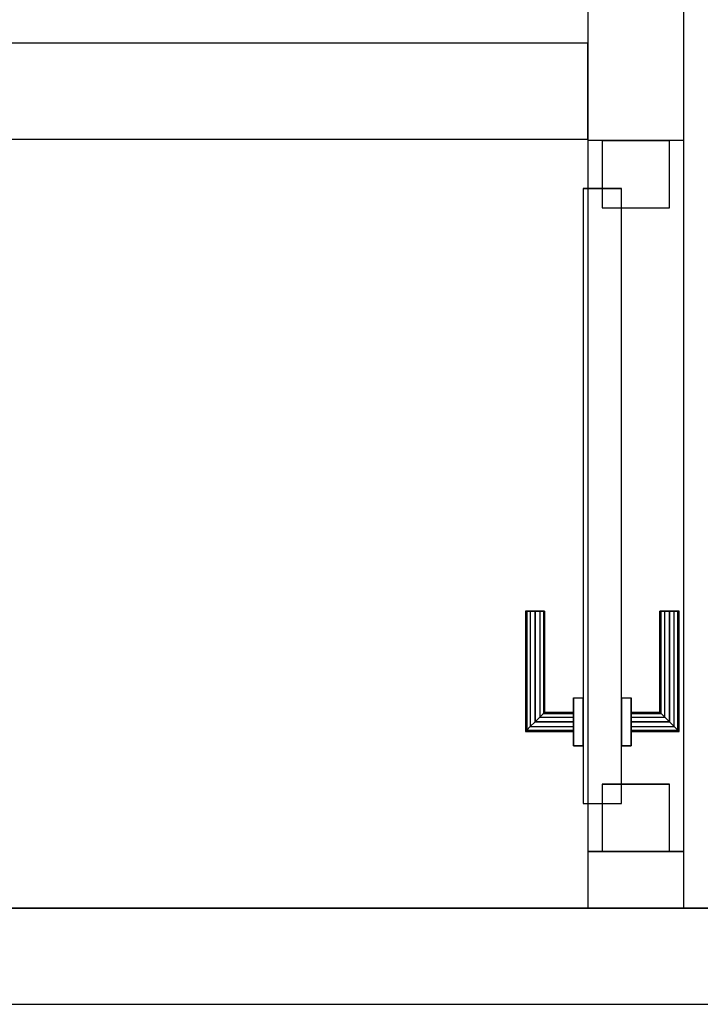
# Model space of a CAD drawing. Header units: metres. Extents: x 391.1 to 427.5, y 12.7 to 28.4.
# Tile 68 of 139: x 408.3 to 409, y 25.8 to 26.9. Entities that reach past the tile are written whole.
import ezdxf

# ---------------------------------------------------------------- set-up
doc = ezdxf.new("R2010")
doc.units = ezdxf.units.M
doc.layers.add('01_CARPINTERIA', color=5, linetype='Continuous', lineweight=25, true_color=0x0000ff)
doc.layers.add('01_SUELOS', color=7, linetype='Continuous', lineweight=25, true_color=0x007f00)
for name, color, linetype, lineweight in [('A-GENM-____-OTLN', 7, 'Continuous', 18), ('A-WALL-____-MCUT', 7, 'Continuous', 25), ('A-WALL-____-OTLN', 7, 'Continuous', 25)]:
    doc.layers.add(name, color=color, linetype=linetype, lineweight=lineweight)

# ---------------------------------------------------------------- blocks, each defined once
blk = doc.blocks.new('Family - LONDR55-XX_ZZ-ARQ-CAA-M3D-Londres55-154583-04_ELEC_P1')
at = {"layer": '01_CARPINTERIA', "color": 161, "true_color": 0xaaaaff}
for p, q in [((0.1263, 0.1487), (0.125, 0.15)), ((0.125, 0.15), (0.125, 0.1)), ((0.125, 0.15), (0.1263, 0.1487)), ((0.25, 0.15), (0.125, 0.15)), ((0.13, 0.145), (0.1263, 0.1487)), ((0.1263, 0.1487), (0.1263, 0.1)), ((0.1263, 0.1487), (0.1263, 0.1)), ((0.1263, 0.1487), (0.13, 0.145)), ((0.25, 0.1487), (0.1263, 0.1487)), ((0.25, 0.1487), (0.1263, 0.1487)), ((0.135, 0.14), (0.13, 0.145)), ((0.13, 0.145), (0.13, 0.1)), ((0.13, 0.145), (0.13, 0.1)), ((0.13, 0.145), (0.135, 0.14)), ((0.25, 0.145), (0.13, 0.145)), ((0.25, 0.145), (0.13, 0.145)), ((0.25, 0.1487), (0.25, 0.15)), ((0.25, 0.15), (0.25, 0.1487)), ((0.25, 0.145), (0.25, 0.1487)), ((0.25, 0.1487), (0.25, 0.145)), ((0.25, 0.145), (0.25, 0.14)), ((0.25, 0.14), (0.25, 0.145)), ((0.135, 0.1), (0.135, 0.14)), ((0.135, 0.14), (0.135, 0.1)), ((0.135, 0.14), (0.14, 0.135)), ((0.14, 0.135), (0.135, 0.14)), ((0.135, 0.14), (0.25, 0.14)), ((0.25, 0.14), (0.135, 0.14)), ((0.14, 0.135), (0.14, 0.1)), ((0.14, 0.135), (0.1437, 0.1313)), ((0.1437, 0.1313), (0.14, 0.135)), ((0.14, 0.135), (0.14, 0.1)), ((0.25, 0.135), (0.14, 0.135)), ((0.25, 0.135), (0.14, 0.135)), ((0.25, 0.14), (0.25, 0.135)), ((0.25, 0.135), (0.25, 0.14)), ((0.25, 0.135), (0.25, 0.1313)), ((0.25, 0.1313), (0.25, 0.135)), ((0.1437, 0.1313), (0.1437, 0.1)), ((0.1437, 0.1313), (0.145, 0.13)), ((0.145, 0.13), (0.1437, 0.1313)), ((0.1437, 0.1313), (0.1437, 0.1)), ((0.25, 0.1313), (0.1437, 0.1313)), ((0.25, 0.1313), (0.1437, 0.1313)), ((0.145, 0.13), (0.145, 0.1)), ((0.25, 0.13), (0.145, 0.13)), ((0.25, 0.1313), (0.25, 0.13)), ((0.25, 0.13), (0.25, 0.1313)), ((0.16, 0.1), (0.11, 0.1)), ((0.11, 0.1), (0.16, 0.1)), ((0.11, 0.1), (0.11, 0.09)), ((0.11, 0.09), (0.11, 0.1)), ((0.1263, 0.1), (0.125, 0.1)), ((0.125, 0.1), (0.1263, 0.1)), ((0.13, 0.1), (0.1263, 0.1)), ((0.1263, 0.1), (0.13, 0.1)), ((0.135, 0.1), (0.13, 0.1)), ((0.13, 0.1), (0.135, 0.1)), ((0.14, 0.1), (0.135, 0.1)), ((0.135, 0.1), (0.14, 0.1)), ((0.14, 0.1), (0.1437, 0.1)), ((0.1437, 0.1), (0.14, 0.1)), ((0.1437, 0.1), (0.145, 0.1)), ((0.145, 0.1), (0.1437, 0.1)), ((0.16, 0.1), (0.16, 0.09)), ((0.16, 0.1), (0.16, 0.09)), ((0.69, 0.09), (0.05, 0.09)), ((0.05, 0.09), (0.05, 0.05)), ((0.69, 0.09), (0.05, 0.09)), ((0.05, 0.09), (0.05, 0.05)), ((0.16, 0.09), (0.11, 0.09)), ((0.11, 0.09), (0.16, 0.09)), ((0.69, 0.05), (0.69, 0.09)), ((0.69, 0.09), (0.69, 0.05)), ((0.07, 0.07), (0, 0.07)), ((0, 0.07), (0, 0)), ((0.07, 0.07), (0, 0.07)), ((0, 0.07), (0, 0)), ((0.07, 0), (0.07, 0.07)), ((0.07, 0.07), (0.07, 0)), ((0.74, 0.07), (0.67, 0.07)), ((0.67, 0.07), (0.67, 0)), ((0.74, 0.07), (0.67, 0.07)), ((0.67, 0.07), (0.67, 0)), ((0.74, 0), (0.74, 0.07)), ((0.74, 0.07), (0.74, 0)), ((0.05, 0.05), (0.69, 0.05)), ((0.05, 0.05), (0.69, 0.05)), ((0.11, 0.05), (0.16, 0.05)), ((0.16, 0.05), (0.11, 0.05)), ((0.11, 0.05), (0.11, 0.04)), ((0.11, 0.04), (0.11, 0.05)), ((0.16, 0.05), (0.16, 0.04)), ((0.16, 0.05), (0.16, 0.04)), ((0.11, 0.04), (0.16, 0.04)), ((0.16, 0.04), (0.11, 0.04)), ((0.1263, 0.04), (0.125, 0.04)), ((0.125, 0.04), (0.1263, 0.04)), ((0.125, 0.04), (0.125, -0.01)), ((0.13, 0.04), (0.1263, 0.04)), ((0.1263, 0.04), (0.13, 0.04)), ((0.1263, 0.04), (0.1263, -0.0087)), ((0.1263, 0.04), (0.1263, -0.0087)), ((0.13, 0.04), (0.135, 0.04)), ((0.135, 0.04), (0.13, 0.04)), ((0.13, 0.04), (0.13, -0.005)), ((0.13, 0.04), (0.13, -0.005)), ((0.135, 0.04), (0.14, 0.04)), ((0.14, 0.04), (0.135, 0.04)), ((0.135, 0), (0.135, 0.04)), ((0.135, 0.04), (0.135, 0)), ((0.14, 0.04), (0.1437, 0.04)), ((0.1437, 0.04), (0.14, 0.04)), ((0.14, 0.04), (0.14, 0.005)), ((0.14, 0.04), (0.14, 0.005)), ((0.1437, 0.04), (0.145, 0.04)), ((0.145, 0.04), (0.1437, 0.04)), ((0.1437, 0.04), (0.1437, 0.0087)), ((0.1437, 0.04), (0.1437, 0.0087)), ((0.145, 0.04), (0.145, 0.01)), ((0, 0), (0.07, 0)), ((0, 0), (0.07, 0)), ((0.13, -0.005), (0.135, 0)), ((0.135, 0), (0.13, -0.005)), ((0.14, 0.005), (0.135, 0)), ((0.135, 0), (0.14, 0.005)), ((0.25, 0), (0.135, 0)), ((0.135, 0), (0.25, 0)), ((0.1437, 0.0087), (0.14, 0.005)), ((0.14, 0.005), (0.1437, 0.0087)), ((0.14, 0.005), (0.25, 0.005)), ((0.14, 0.005), (0.25, 0.005)), ((0.145, 0.01), (0.1437, 0.0087)), ((0.1437, 0.0087), (0.145, 0.01)), ((0.1437, 0.0087), (0.25, 0.0087)), ((0.1437, 0.0087), (0.25, 0.0087)), ((0.145, 0.01), (0.25, 0.01)), ((0.25, 0.0087), (0.25, 0.01)), ((0.25, 0.01), (0.25, 0.0087)), ((0.25, 0.005), (0.25, 0.0087)), ((0.25, 0.0087), (0.25, 0.005)), ((0.25, 0.005), (0.25, 0)), ((0.25, 0), (0.25, 0.005)), ((0.25, 0), (0.25, -0.005)), ((0.25, -0.005), (0.25, 0)), ((0.67, 0), (0.74, 0)), ((0.67, 0), (0.74, 0)), ((0.125, -0.01), (0.1263, -0.0087)), ((0.1263, -0.0087), (0.125, -0.01)), ((0.125, -0.01), (0.25, -0.01)), ((0.1263, -0.0087), (0.13, -0.005)), ((0.13, -0.005), (0.1263, -0.0087)), ((0.1263, -0.0087), (0.25, -0.0087)), ((0.1263, -0.0087), (0.25, -0.0087)), ((0.13, -0.005), (0.25, -0.005)), ((0.13, -0.005), (0.25, -0.005)), ((0.25, -0.005), (0.25, -0.0087)), ((0.25, -0.0087), (0.25, -0.005)), ((0.25, -0.0087), (0.25, -0.01)), ((0.25, -0.01), (0.25, -0.0087))]:
    blk.add_line(p, q, dxfattribs=at)
blk = doc.blocks.new('Family - Porta P1-154584-04_ELEC_P1')
blk.add_blockref('Family - LONDR55-XX_ZZ-ARQ-CAA-M3D-Londres55-154583-04_ELEC_P1', (0, 0))
blk = doc.blocks.new('Family - LONDR55-XX_ZZ-ARQ-CAA-M3D-Londres55-154745-04_ELEC_P1')
at = {"layer": '01_SUELOS', "color": 9, "true_color": 0xaad4aa}
for p, q in [((0, 0), (6.2404, 0)), ((6.2404, 0), (0, 0))]:
    blk.add_line(p, q, dxfattribs=at)
blk = doc.blocks.new('Family - Envans P1-154747-04_ELEC_P1')
at = {"layer": 'A-WALL-____-MCUT', "color": 253, "true_color": 0xaaaaaa}
for p, q in [((0.059, 0.1), (0, 0.1)), ((0, 0.1), (0, 0)), ((0.059, 0), (0.059, 0.1)), ((0.949, 0.1), (0.799, 0.1)), ((0.799, 0.1), (0.799, 0)), ((0, 0), (0.059, 0)), ((0.799, 0), (0.949, 0))]:
    blk.add_line(p, q, dxfattribs=at)
at = {"layer": 'A-WALL-____-OTLN', "color": 253, "true_color": 0xaaaaaa}
for p, q in [((1.72, 0.1), (0, 0.1)), ((0, 0.1), (0, 0)), ((0.799, 0.1), (0.059, 0.1)), ((0.059, 0.1), (0.059, 0)), ((0.799, 0.1), (0.799, 0)), ((0, 0), (1.72, 0)), ((0.059, 0), (0.799, 0))]:
    blk.add_line(p, q, dxfattribs=at)
at = {"layer": 'A-WALL-____-OTLN', "color": 253, "lineweight": 18, "true_color": 0xaaaaaa}
blk.add_line((0, 0), (1.72, 0), dxfattribs=at)
blk = doc.blocks.new('Family - Vano de puerta P1-154749-04_ELEC_P1')
at = {"layer": 'A-GENM-____-OTLN', "color": 253, "true_color": 0xaaaaaa}
for p, q in [((408.9875, 26.7284), (408.8875, 26.7284)), ((408.8875, 26.7284), (408.8875, 25.9884)), ((408.9875, 26.7284), (408.8875, 26.7284)), ((408.8875, 25.9884), (408.8875, 26.7284)), ((408.9875, 25.9884), (408.9875, 26.7284)), ((408.9875, 26.7284), (408.9875, 25.9884)), ((408.8875, 25.9884), (408.9875, 25.9884)), ((408.9875, 25.9884), (408.8875, 25.9884))]:
    blk.add_line(p, q, dxfattribs=at)
blk = doc.blocks.new('Family - Envans P1-154830-04_ELEC_P1')
at = {"layer": 'A-WALL-____-MCUT', "color": 253, "true_color": 0xaaaaaa}
for p, q in [((2.6995, 0.1), (0, 0.1)), ((0, 0), (2.6995, 0))]:
    blk.add_line(p, q, dxfattribs=at)
at = {"layer": 'A-WALL-____-OTLN', "color": 253, "true_color": 0xaaaaaa}
for p, q in [((2.6995, 0.1), (0, 0.1)), ((0, 0), (2.6995, 0))]:
    blk.add_line(p, q, dxfattribs=at)
at = {"layer": 'A-WALL-____-OTLN', "color": 253, "lineweight": 18, "true_color": 0xaaaaaa}
blk.add_line((0, 0), (2.6995, 0), dxfattribs=at)
blk = doc.blocks.new('Family - LONDR55-XX_ZZ-ARQ-CAA-M3D-Londres55-154893-04_ELEC_P1')
at = {"layer": '01_SUELOS', "color": 9, "true_color": 0xaad4aa}
for p, q in [((6.2404, 1.755), (0, 1.755)), ((0, 1.755), (6.2404, 1.755))]:
    blk.add_line(p, q, dxfattribs=at)
blk = doc.blocks.new('Family - Envans P1-155035-04_ELEC_P1')
at = {"layer": 'A-WALL-____-MCUT', "color": 253, "true_color": 0xaaaaaa}
for p, q in [((1.3477, 0.1), (0, 0.1)), ((0, 0.1), (0, 0)), ((1.3477, 0), (1.3477, 0.1)), ((0, 0), (1.3477, 0))]:
    blk.add_line(p, q, dxfattribs=at)
at = {"layer": 'A-WALL-____-OTLN', "color": 253, "true_color": 0xaaaaaa}
for p, q in [((1.3477, 0.1), (0, 0.1)), ((0, 0.1), (0, 0)), ((1.3477, 0), (1.3477, 0.1)), ((0, 0), (1.3477, 0))]:
    blk.add_line(p, q, dxfattribs=at)
at = {"layer": 'A-WALL-____-OTLN', "color": 253, "lineweight": 18, "true_color": 0xaaaaaa}
blk.add_line((-0.0488, 0), (1.3477, 0), dxfattribs=at)
blk = doc.blocks.new('LONDR55-XX_ZZ-ARQ-CAA-M3D-Londres55_ifc-1-04_ELEC_P1')
at = {"layer": '01_CARPINTERIA', "color": 253, "lineweight": 18, "true_color": 0xaaaaaa, "rotation": 90}
blk.add_blockref('Family - Porta P1-154584-04_ELEC_P1', (408.9725, 25.9884), dxfattribs=at)
at = {"layer": '01_SUELOS', "color": 253, "lineweight": 18, "true_color": 0xaaaaaa}
for name, p in [('Family - LONDR55-XX_ZZ-ARQ-CAA-M3D-Londres55-154745-04_ELEC_P1', (404.4366, 25.9295)), ('Family - LONDR55-XX_ZZ-ARQ-CAA-M3D-Londres55-154893-04_ELEC_P1', (404.4366, 24.1745))]:
    blk.add_blockref(name, p, dxfattribs=at)
at = {"layer": 'A-GENM-____-OTLN', "color": 253, "lineweight": 18, "true_color": 0xaaaaaa}
blk.add_blockref('Family - Vano de puerta P1-154749-04_ELEC_P1', (0, 0), dxfattribs=at)
at = {"layer": 'A-WALL-____-OTLN', "color": 253, "lineweight": 18, "true_color": 0xaaaaaa, "rotation": 90}
blk.add_blockref('Family - Envans P1-154747-04_ELEC_P1', (408.9875, 25.9295), dxfattribs=at)
at = {"layer": 'A-WALL-____-OTLN', "color": 253, "lineweight": 18, "true_color": 0xaaaaaa}
for name, p in [('Family - Envans P1-155035-04_ELEC_P1', (407.5397, 26.7296)), ('Family - Envans P1-154830-04_ELEC_P1', (406.3662, 25.8295))]:
    blk.add_blockref(name, p, dxfattribs=at)

msp = doc.modelspace()

# ---------------------------------------------------------------- block references
at = {"lineweight": 5}
msp.add_blockref('LONDR55-XX_ZZ-ARQ-CAA-M3D-Londres55_ifc-1-04_ELEC_P1', (0, 0), dxfattribs=at)

doc.saveas('drawing.dxf')
